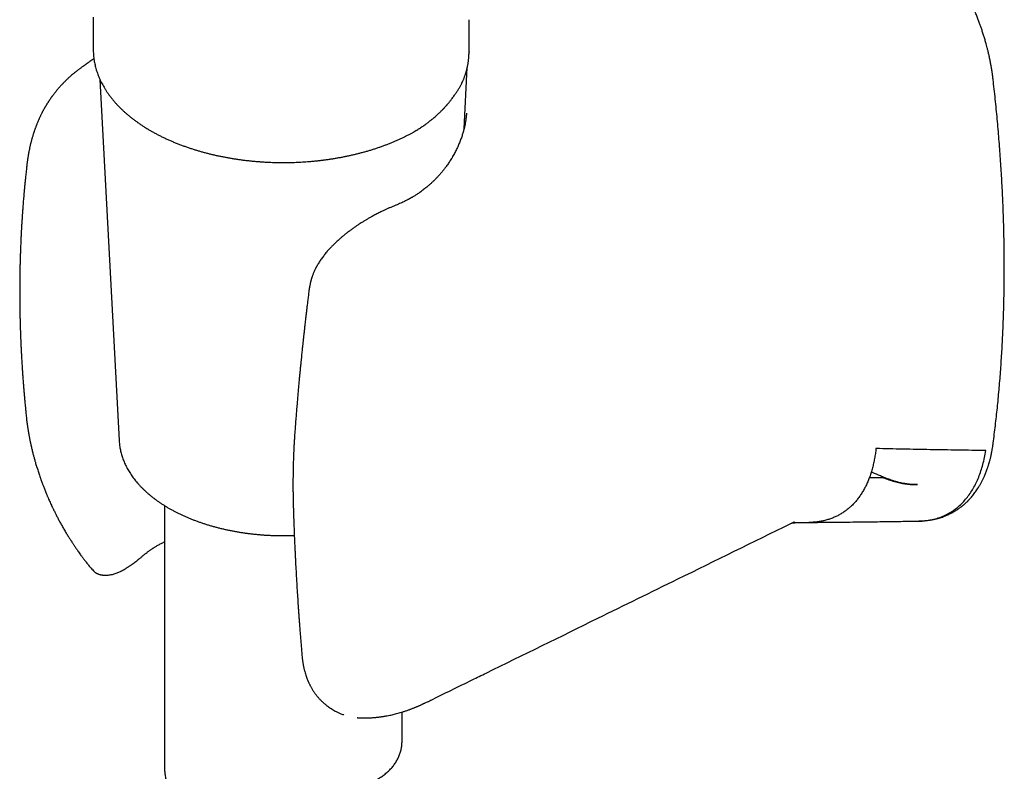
# Model space of a CAD drawing. Header units: millimetres. Extents: x 8 to 789, y 12 to 760.
# Tile 22 of 33: x 726 to 789, y 156 to 203. Entities that reach past the tile are written whole.
import ezdxf

# ---------------------------------------------------------------- set-up
doc = ezdxf.new("R2010")
doc.units = ezdxf.units.MM

msp = doc.modelspace()

# ---------------------------------------------------------------- linework, layer by layer
at = {"color": 7, "linetype": 'Continuous', "lineweight": 30}
for p, q in [((731.022, 203.396), (731.022, 201.352)), ((754.756, 201.191), (754.756, 203.232)), ((754.751, 201.198), (754.75, 201.191)), ((731.063, 200.759), (730.808, 200.586)), ((754.433, 196.336), (754.638, 200.209)), ((731.445, 199.457), (732.656, 176.655)), ((754.401, 199.459), (754.4, 199.456)), ((754.585, 197.328), (754.584, 197.318)), ((744.645, 186.126), (744.645, 186.13)), ((726.781, 178.296), (726.781, 178.29)), ((735.522, 172.556), (735.522, 156.011)), ((775.056, 171.418), (775.061, 171.421)), ((734.223, 169.444), (734.226, 169.445)), ((731.079, 168.398), (731.081, 168.395)), ((752.31, 160.259), (752.306, 160.257)), ((747.688, 159.166), (747.694, 159.166)), ((747.694, 159.166), (747.701, 159.166)), ((750.522, 157.728), (750.522, 159.517))]:
    msp.add_line(p, q, dxfattribs=at)
for points, knots in [([(787.84, 199.484), (787.835, 199.528), (787.825, 199.61), (787.81, 199.725), (787.796, 199.823), (787.785, 199.904), (787.775, 199.968), (787.768, 200.014), (787.763, 200.044), (787.76, 200.065), (787.757, 200.083), (787.753, 200.105), (787.75, 200.129), (787.742, 200.172), (787.731, 200.239), (787.715, 200.331), (787.696, 200.434), (787.675, 200.549), (787.65, 200.676), (787.615, 200.842), (787.572, 201.036), (787.522, 201.251), (787.473, 201.446), (787.428, 201.618), (787.387, 201.766), (787.351, 201.896), (787.315, 202.019), (787.278, 202.141), (787.241, 202.263), (787.202, 202.386), (787.162, 202.509), (787.112, 202.659), (787.05, 202.841), (786.971, 203.06), (786.883, 203.295), (786.785, 203.546), (786.676, 203.812), (786.555, 204.094), (786.426, 204.382), (786.289, 204.674), (786.146, 204.963), (786, 205.248), (785.852, 205.522), (785.706, 205.784), (785.549, 206.055), (785.381, 206.333), (785.204, 206.613), (785.033, 206.875), (784.867, 207.119), (784.704, 207.352), (784.543, 207.573), (784.383, 207.787), (784.223, 207.994), (784.062, 208.197), (783.901, 208.393), (783.768, 208.552), (783.662, 208.674), (783.584, 208.764), (783.508, 208.85), (783.43, 208.936), (783.346, 209.029), (783.259, 209.123), (783.169, 209.218), (783.079, 209.314), (782.98, 209.415), (782.873, 209.523), (782.76, 209.636), (782.646, 209.747), (782.534, 209.854), (782.427, 209.954), (782.323, 210.05), (782.222, 210.141), (782.124, 210.228), (782.029, 210.31), (781.939, 210.388), (781.869, 210.447), (781.817, 210.49), (781.784, 210.518), (781.753, 210.543), (781.726, 210.565), (781.703, 210.585), (781.679, 210.604), (781.65, 210.627), (781.611, 210.659), (781.558, 210.701), (781.491, 210.754), (781.409, 210.817), (781.314, 210.891), (781.245, 210.942), (781.209, 210.969)], [0, 0, 0, 0, 0.010575, 0.019769, 0.027581, 0.034013, 0.039065, 0.042737, 0.04495, 0.046228, 0.047663, 0.049347, 0.051281, 0.053465, 0.0596, 0.067123, 0.075012, 0.084007, 0.094107, 0.104842, 0.122931, 0.139545, 0.154683, 0.168348, 0.179303, 0.18909, 0.198425, 0.207794, 0.217199, 0.22664, 0.236116, 0.245627, 0.261276, 0.278134, 0.296246, 0.315613, 0.336238, 0.358124, 0.381274, 0.403611, 0.42683, 0.449549, 0.471491, 0.492656, 0.513034, 0.537773, 0.561177, 0.583258, 0.604023, 0.623893, 0.643726, 0.662419, 0.681107, 0.699794, 0.718247, 0.735809, 0.744747, 0.753423, 0.761838, 0.770043, 0.779085, 0.789381, 0.798352, 0.808098, 0.818619, 0.829917, 0.841991, 0.854371, 0.865826, 0.876922, 0.88766, 0.898038, 0.908057, 0.917718, 0.927018, 0.935439, 0.939172, 0.94257, 0.945632, 0.948358, 0.950749, 0.952804, 0.955474, 0.959386, 0.964701, 0.971419, 0.97954, 0.989067, 1, 1, 1, 1]), ([(731.022, 201.351), (731.022, 201.302), (731.023, 201.203), (731.031, 201.053), (731.044, 200.903), (731.062, 200.752), (731.086, 200.602), (731.115, 200.451), (731.149, 200.301), (731.189, 200.151), (731.234, 200.001), (731.284, 199.851), (731.34, 199.701), (731.401, 199.552), (731.468, 199.404), (731.54, 199.256), (731.618, 199.109), (731.701, 198.963), (731.79, 198.817), (731.884, 198.673), (731.983, 198.53), (732.088, 198.387), (732.198, 198.246), (732.313, 198.107), (732.433, 197.969), (732.559, 197.832), (732.69, 197.697), (732.826, 197.564), (732.966, 197.432), (733.112, 197.303), (733.262, 197.175), (733.417, 197.049), (733.577, 196.925), (733.742, 196.804), (733.91, 196.684), (734.084, 196.567), (734.261, 196.453), (734.443, 196.34), (734.629, 196.23), (734.819, 196.123), (735.013, 196.018), (735.211, 195.915), (735.412, 195.815), (735.617, 195.718), (735.826, 195.624), (736.039, 195.532), (736.255, 195.443), (736.474, 195.357), (736.689, 195.276), (736.907, 195.198), (737.119, 195.126), (737.334, 195.056), (737.544, 194.991), (737.755, 194.929), (737.968, 194.869), (738.184, 194.812), (738.401, 194.757), (738.619, 194.705), (738.84, 194.655), (739.062, 194.608), (739.285, 194.563), (739.51, 194.522), (739.735, 194.482), (739.962, 194.446), (740.19, 194.412), (740.419, 194.381), (740.648, 194.352), (740.878, 194.326), (741.108, 194.303), (741.339, 194.282), (741.568, 194.265), (741.797, 194.25), (742.022, 194.237), (742.24, 194.228), (742.438, 194.221), (742.61, 194.217), (742.8, 194.214), (742.935, 194.213), (743.022, 194.213)], [0, 0, 0, 0, 0.012609, 0.025521, 0.038461, 0.051433, 0.06444, 0.077487, 0.090575, 0.103707, 0.116885, 0.130112, 0.143388, 0.156714, 0.170092, 0.18352, 0.196998, 0.210525, 0.2241, 0.237722, 0.251387, 0.265093, 0.278839, 0.292621, 0.306438, 0.320285, 0.33416, 0.348061, 0.361985, 0.37593, 0.389893, 0.403873, 0.417867, 0.431873, 0.445891, 0.459919, 0.473956, 0.488001, 0.502053, 0.516112, 0.530177, 0.544248, 0.558326, 0.572411, 0.586502, 0.600602, 0.61471, 0.628827, 0.642956, 0.655642, 0.669756, 0.682433, 0.695108, 0.707778, 0.720444, 0.733106, 0.745762, 0.758414, 0.771061, 0.783702, 0.796337, 0.808965, 0.821585, 0.834196, 0.846797, 0.859384, 0.871956, 0.884507, 0.89703, 0.909514, 0.921942, 0.934279, 0.94646, 0.958325, 0.969396, 0.978357, 0.986068, 1, 1, 1, 1]), ([(754.403, 199.458), (754.411, 199.477), (754.43, 199.526), (754.459, 199.602), (754.487, 199.682), (754.512, 199.753), (754.534, 199.821), (754.554, 199.888), (754.575, 199.958), (754.595, 200.03), (754.613, 200.102), (754.629, 200.167), (754.643, 200.228), (754.657, 200.294), (754.672, 200.37), (754.687, 200.455), (754.701, 200.541), (754.713, 200.628), (754.722, 200.705), (754.729, 200.775), (754.735, 200.839), (754.74, 200.912), (754.745, 200.997), (754.749, 201.092), (754.749, 201.16), (754.749, 201.195)], [0, 0, 0, 0, 0.034063, 0.087198, 0.133838, 0.174114, 0.212598, 0.251575, 0.291045, 0.335031, 0.377183, 0.415118, 0.448837, 0.481915, 0.528722, 0.578438, 0.627484, 0.676507, 0.727692, 0.762467, 0.798689, 0.840309, 0.888256, 0.942529, 1, 1, 1, 1]), ([(730.808, 200.586), (730.789, 200.573), (730.753, 200.549), (730.705, 200.516), (730.669, 200.491), (730.641, 200.472), (730.617, 200.456), (730.592, 200.439), (730.564, 200.419), (730.535, 200.399), (730.507, 200.38), (730.479, 200.36), (730.445, 200.336), (730.403, 200.306), (730.355, 200.272), (730.297, 200.23), (730.233, 200.183), (730.166, 200.133), (730.102, 200.085), (730.037, 200.035), (729.968, 199.981), (729.887, 199.917), (729.798, 199.844), (729.703, 199.765), (729.613, 199.688), (729.527, 199.612), (729.448, 199.539), (729.371, 199.468), (729.295, 199.395), (729.219, 199.321), (729.151, 199.252), (729.088, 199.187), (729.027, 199.122), (728.96, 199.051), (728.888, 198.97), (728.813, 198.885), (728.744, 198.803), (728.69, 198.738), (728.647, 198.685), (728.609, 198.638), (728.568, 198.585), (728.526, 198.531), (728.487, 198.479), (728.453, 198.434), (728.423, 198.392), (728.395, 198.354), (728.366, 198.314), (728.336, 198.271), (728.304, 198.225), (728.275, 198.182), (728.25, 198.145), (728.227, 198.111), (728.204, 198.076), (728.178, 198.035), (728.147, 197.988), (728.115, 197.937), (728.086, 197.89), (728.062, 197.85), (728.039, 197.813), (728.016, 197.774), (727.99, 197.73), (727.964, 197.685), (727.94, 197.642), (727.914, 197.596), (727.884, 197.542), (727.846, 197.471), (727.802, 197.387), (727.757, 197.299), (727.718, 197.22), (727.684, 197.151), (727.649, 197.077), (727.619, 197.01), (727.593, 196.954), (727.576, 196.915), (727.559, 196.876), (727.54, 196.831), (727.516, 196.776), (727.491, 196.715), (727.467, 196.655), (727.444, 196.598), (727.422, 196.541), (727.398, 196.478), (727.375, 196.417), (727.355, 196.363), (727.338, 196.315), (727.32, 196.263), (727.301, 196.208), (727.284, 196.156), (727.27, 196.114), (727.257, 196.076), (727.244, 196.035), (727.223, 195.969), (727.199, 195.888), (727.173, 195.801), (727.151, 195.723), (727.13, 195.649), (727.111, 195.578), (727.093, 195.51), (727.076, 195.441), (727.058, 195.366), (727.041, 195.295), (727.026, 195.231), (727.011, 195.166), (726.995, 195.09), (726.979, 195.012), (726.965, 194.945), (726.955, 194.893), (726.946, 194.845), (726.937, 194.797), (726.928, 194.745), (726.918, 194.689), (726.907, 194.625), (726.895, 194.554), (726.884, 194.481), (726.874, 194.414), (726.864, 194.348), (726.855, 194.278), (726.845, 194.203), (726.836, 194.129), (726.828, 194.063), (726.822, 194.01), (726.817, 193.963), (726.812, 193.916), (726.808, 193.879), (726.806, 193.857), (726.806, 193.855)], [0, 0, 0, 0, 0.008902, 0.01614, 0.021621, 0.025505, 0.028501, 0.032011, 0.036074, 0.040511, 0.044481, 0.047883, 0.052579, 0.058457, 0.065483, 0.072309, 0.082973, 0.091782, 0.100574, 0.109606, 0.119493, 0.130145, 0.144588, 0.158705, 0.172501, 0.185539, 0.198612, 0.210033, 0.222607, 0.235661, 0.247728, 0.257353, 0.268442, 0.279647, 0.292794, 0.307812, 0.321317, 0.332137, 0.338816, 0.346439, 0.354778, 0.363542, 0.371921, 0.378691, 0.384727, 0.390938, 0.396365, 0.402971, 0.4106, 0.41737, 0.422738, 0.427204, 0.432681, 0.438562, 0.445645, 0.454046, 0.461132, 0.466819, 0.471675, 0.477476, 0.484311, 0.491064, 0.497225, 0.502796, 0.511445, 0.52042, 0.533965, 0.547556, 0.558156, 0.567568, 0.577259, 0.589371, 0.595851, 0.600988, 0.605746, 0.612053, 0.619969, 0.628549, 0.63736, 0.644719, 0.652171, 0.660961, 0.670307, 0.677442, 0.682879, 0.689776, 0.69852, 0.705212, 0.710751, 0.715208, 0.720488, 0.727424, 0.741402, 0.752774, 0.762278, 0.772104, 0.782199, 0.790132, 0.798774, 0.809201, 0.819329, 0.826587, 0.833884, 0.844592, 0.855905, 0.863937, 0.870104, 0.876023, 0.882126, 0.88859, 0.895654, 0.903279, 0.912767, 0.922501, 0.930711, 0.938101, 0.94704, 0.956929, 0.96599, 0.974346, 0.98143, 0.985734, 0.991645, 0.999195, 1, 1, 1, 1]), ([(753.758, 198.361), (753.782, 198.395), (753.827, 198.458), (753.892, 198.552), (753.953, 198.64), (754.01, 198.726), (754.064, 198.811), (754.115, 198.895), (754.163, 198.976), (754.208, 199.055), (754.249, 199.131), (754.281, 199.192), (754.305, 199.242), (754.325, 199.284), (754.348, 199.332), (754.374, 199.39), (754.392, 199.432), (754.402, 199.455)], [0, 0, 0, 0, 0.0966235, 0.1848666, 0.2673502, 0.3482733, 0.4277333, 0.5045251, 0.5780225, 0.6498415, 0.7170803, 0.7818357, 0.814849, 0.8498526, 0.8906613, 0.9406641, 1, 1, 1, 1]), ([(787.838, 176.428), (787.841, 176.453), (787.87, 176.661), (787.919, 177.055), (787.987, 177.61), (788.05, 178.168), (788.11, 178.729), (788.166, 179.292), (788.218, 179.858), (788.267, 180.426), (788.311, 180.997), (788.352, 181.571), (788.389, 182.147), (788.422, 182.726), (788.451, 183.307), (788.477, 183.89), (788.498, 184.476), (788.516, 185.064), (788.53, 185.655), (788.541, 186.247), (788.547, 186.842), (788.55, 187.44), (788.549, 188.039), (788.544, 188.641), (788.535, 189.244), (788.522, 189.85), (788.506, 190.458), (788.486, 191.068), (788.462, 191.68), (788.434, 192.294), (788.402, 192.91), (788.367, 193.528), (788.327, 194.147), (788.284, 194.769), (788.237, 195.392), (788.187, 196.017), (788.132, 196.644), (788.074, 197.273), (788.012, 197.903), (787.946, 198.535), (787.888, 199.062), (787.852, 199.379), (787.839, 199.484)], [0, 0, 0, 0, 0.003536, 0.029393, 0.055252, 0.081113, 0.106975, 0.132839, 0.158705, 0.184572, 0.210441, 0.236311, 0.262183, 0.288056, 0.31393, 0.339806, 0.365683, 0.391561, 0.417441, 0.443322, 0.469204, 0.495087, 0.520972, 0.546858, 0.572745, 0.598633, 0.624523, 0.650414, 0.676306, 0.702199, 0.728094, 0.753991, 0.779888, 0.805787, 0.831688, 0.85759, 0.883493, 0.909399, 0.935305, 0.961214, 0.987124, 1, 1, 1, 1]), ([(751.954, 196.593), (752.011, 196.634), (752.122, 196.714), (752.278, 196.834), (752.42, 196.948), (752.549, 197.056), (752.654, 197.148), (752.74, 197.225), (752.809, 197.289), (752.875, 197.351), (752.938, 197.413), (752.998, 197.471), (753.048, 197.522), (753.087, 197.562), (753.115, 197.591), (753.139, 197.617), (753.164, 197.643), (753.193, 197.674), (753.227, 197.711), (753.263, 197.75), (753.297, 197.788), (753.327, 197.822), (753.352, 197.851), (753.374, 197.876), (753.394, 197.9), (753.415, 197.924), (753.439, 197.953), (753.472, 197.992), (753.513, 198.042), (753.565, 198.106), (753.623, 198.181), (753.689, 198.267), (753.734, 198.329), (753.758, 198.362)], [0, 0, 0, 0, 0.0777, 0.150838, 0.219458, 0.283588, 0.343288, 0.380706, 0.417188, 0.452734, 0.487343, 0.521016, 0.552152, 0.571898, 0.588074, 0.600704, 0.614093, 0.631402, 0.652219, 0.674435, 0.695406, 0.715129, 0.729241, 0.742635, 0.755313, 0.767501, 0.782567, 0.801639, 0.829809, 0.86374, 0.903425, 0.948851, 1, 1, 1, 1]), ([(754.587, 197.331), (754.585, 197.295), (754.581, 197.227), (754.572, 197.126), (754.562, 197.035), (754.551, 196.95), (754.54, 196.871), (754.529, 196.797), (754.509, 196.685), (754.481, 196.538), (754.436, 196.344), (754.38, 196.132), (754.307, 195.895), (754.234, 195.688), (754.169, 195.519), (754.117, 195.392), (754.065, 195.272), (754.012, 195.156), (753.956, 195.038), (753.894, 194.913), (753.826, 194.784), (753.753, 194.652), (753.679, 194.524), (753.604, 194.401), (753.532, 194.287), (753.461, 194.181), (753.386, 194.071), (753.299, 193.95), (753.195, 193.811), (753.079, 193.666), (752.959, 193.523), (752.842, 193.39), (752.722, 193.26), (752.596, 193.131), (752.46, 192.998), (752.317, 192.866), (752.189, 192.754), (752.078, 192.662), (751.982, 192.585), (751.878, 192.503), (751.762, 192.417), (751.652, 192.338), (751.548, 192.267), (751.456, 192.205), (751.365, 192.146), (751.282, 192.094), (751.212, 192.052), (751.16, 192.021), (751.124, 192), (751.101, 191.987), (751.083, 191.976), (751.064, 191.966), (751.04, 191.952), (751.008, 191.934), (750.968, 191.912), (750.919, 191.885), (750.855, 191.851), (750.775, 191.809), (750.677, 191.76), (750.564, 191.706), (750.436, 191.647), (750.292, 191.583), (750.19, 191.542), (750.137, 191.52)], [0, 0, 0, 0, 0.018596, 0.035183, 0.049759, 0.06233, 0.073538, 0.084456, 0.095102, 0.1232, 0.150472, 0.183678, 0.218302, 0.254482, 0.274695, 0.293578, 0.310783, 0.32759, 0.344905, 0.363135, 0.382912, 0.402398, 0.422367, 0.441075, 0.458465, 0.474662, 0.490355, 0.50995, 0.531769, 0.556375, 0.580248, 0.602362, 0.623123, 0.646303, 0.66972, 0.693874, 0.718194, 0.732126, 0.746892, 0.762975, 0.780377, 0.799096, 0.812066, 0.825601, 0.839149, 0.850844, 0.860536, 0.868224, 0.872265, 0.875402, 0.877634, 0.879783, 0.883044, 0.887338, 0.892719, 0.899312, 0.90717, 0.918174, 0.930969, 0.945553, 0.961923, 0.980074, 1, 1, 1, 1]), ([(751.276, 196.157), (751.354, 196.203), (751.511, 196.296), (751.737, 196.441), (751.882, 196.542), (751.954, 196.593)], [0, 0, 0, 0, 0.329439, 0.664772, 1, 1, 1, 1]), ([(743.022, 194.213), (743.109, 194.213), (743.231, 194.214), (743.41, 194.217), (743.562, 194.22), (743.744, 194.226), (743.934, 194.233), (744.134, 194.243), (744.34, 194.255), (744.55, 194.27), (744.764, 194.288), (744.981, 194.307), (745.2, 194.33), (745.421, 194.355), (745.642, 194.383), (745.865, 194.414), (746.087, 194.447), (746.309, 194.483), (746.532, 194.521), (746.754, 194.563), (746.975, 194.607), (747.195, 194.653), (747.415, 194.703), (747.633, 194.755), (747.85, 194.809), (748.066, 194.866), (748.28, 194.926), (748.492, 194.989), (748.703, 195.054), (748.912, 195.122), (749.118, 195.192), (749.323, 195.265), (749.525, 195.34), (749.725, 195.417), (749.922, 195.498), (750.117, 195.58), (750.31, 195.665), (750.499, 195.753), (750.659, 195.829), (750.754, 195.877), (750.789, 195.894)], [0, 0, 0, 0, 0.030953, 0.043275, 0.063763, 0.085012, 0.107797, 0.131574, 0.156127, 0.181282, 0.206915, 0.232935, 0.259274, 0.285876, 0.312703, 0.339719, 0.366899, 0.394222, 0.421668, 0.449225, 0.476878, 0.504618, 0.532435, 0.560322, 0.588273, 0.616281, 0.644341, 0.672449, 0.700602, 0.728795, 0.757026, 0.785292, 0.813591, 0.841919, 0.870276, 0.89866, 0.927068, 0.955499, 0.983953, 1, 1, 1, 1]), ([(750.789, 195.894), (750.839, 195.919), (750.942, 195.971), (751.094, 196.054), (751.207, 196.116), (751.266, 196.151), (751.276, 196.157)], [0, 0, 0, 0, 0.2974413, 0.6177913, 0.9383983, 1, 1, 1, 1]), ([(726.807, 193.868), (726.8, 193.806), (726.787, 193.683), (726.767, 193.504), (726.75, 193.336), (726.734, 193.186), (726.721, 193.054), (726.709, 192.94), (726.7, 192.846), (726.693, 192.772), (726.688, 192.716), (726.684, 192.675), (726.681, 192.645), (726.678, 192.618), (726.676, 192.587), (726.672, 192.55), (726.668, 192.505), (726.663, 192.445), (726.655, 192.367), (726.647, 192.27), (726.638, 192.166), (726.626, 192.036), (726.614, 191.885), (726.6, 191.717), (726.588, 191.561), (726.577, 191.416), (726.567, 191.281), (726.557, 191.156), (726.549, 191.038), (726.541, 190.923), (726.533, 190.809), (726.526, 190.696), (726.52, 190.596), (726.514, 190.51), (726.51, 190.437), (726.505, 190.366), (726.501, 190.303), (726.498, 190.251), (726.496, 190.214), (726.495, 190.187), (726.493, 190.165), (726.492, 190.141), (726.49, 190.112), (726.488, 190.067), (726.484, 190.004), (726.48, 189.917), (726.474, 189.816), (726.468, 189.701), (726.462, 189.567), (726.454, 189.416), (726.447, 189.248), (726.439, 189.064), (726.431, 188.867), (726.423, 188.654), (726.416, 188.448), (726.409, 188.252), (726.405, 188.106), (726.402, 187.994), (726.4, 187.922), (726.399, 187.857), (726.397, 187.803), (726.396, 187.76), (726.396, 187.728), (726.395, 187.705), (726.395, 187.684), (726.394, 187.661), (726.394, 187.635), (726.393, 187.591), (726.391, 187.524), (726.389, 187.429), (726.387, 187.318), (726.385, 187.195), (726.384, 187.067), (726.382, 186.938), (726.38, 186.742), (726.378, 186.481), (726.377, 186.147), (726.377, 185.813), (726.379, 185.551), (726.38, 185.369), (726.381, 185.265), (726.383, 185.165), (726.384, 185.074), (726.385, 184.999), (726.386, 184.941), (726.386, 184.898), (726.387, 184.857), (726.388, 184.812), (726.389, 184.758), (726.39, 184.694), (726.391, 184.622), (726.393, 184.541), (726.395, 184.451), (726.397, 184.352), (726.401, 184.203), (726.406, 184.012), (726.413, 183.788), (726.419, 183.579), (726.426, 183.386), (726.432, 183.226), (726.437, 183.09), (726.442, 182.974), (726.447, 182.855), (726.453, 182.731), (726.459, 182.606), (726.464, 182.497), (726.468, 182.412), (726.471, 182.354), (726.473, 182.31), (726.475, 182.272), (726.477, 182.232), (726.48, 182.18), (726.483, 182.112), (726.488, 182.027), (726.493, 181.924), (726.5, 181.806), (726.507, 181.678), (726.518, 181.497), (726.532, 181.273), (726.549, 181.01), (726.567, 180.763), (726.581, 180.557), (726.594, 180.389), (726.604, 180.258), (726.613, 180.138), (726.622, 180.032), (726.629, 179.939), (726.636, 179.86), (726.64, 179.804), (726.644, 179.763), (726.646, 179.731), (726.65, 179.69), (726.655, 179.631), (726.662, 179.551), (726.671, 179.446), (726.682, 179.323), (726.694, 179.181), (726.709, 179.02), (726.726, 178.84), (726.745, 178.642), (726.763, 178.456), (726.775, 178.336), (726.78, 178.29)], [0, 0, 0, 0, 0.012168, 0.024417, 0.035485, 0.045374, 0.054086, 0.06162, 0.067978, 0.072578, 0.076278, 0.078907, 0.080762, 0.082267, 0.084239, 0.086698, 0.089644, 0.093077, 0.098593, 0.105029, 0.112112, 0.119015, 0.130752, 0.141732, 0.151956, 0.161425, 0.170309, 0.178408, 0.18594, 0.193412, 0.200844, 0.208236, 0.215589, 0.220372, 0.225137, 0.229885, 0.234139, 0.237492, 0.239944, 0.241431, 0.242713, 0.244294, 0.246176, 0.248359, 0.253003, 0.258604, 0.265162, 0.272677, 0.281147, 0.291139, 0.302078, 0.313957, 0.326775, 0.340532, 0.355226, 0.36669, 0.378666, 0.38351, 0.388347, 0.392565, 0.396044, 0.398834, 0.400854, 0.40215, 0.403412, 0.40488, 0.406553, 0.408431, 0.413464, 0.419557, 0.42671, 0.434887, 0.44327, 0.451516, 0.459626, 0.481228, 0.501801, 0.523809, 0.545397, 0.552104, 0.558773, 0.565377, 0.571284, 0.576237, 0.579636, 0.582371, 0.584641, 0.587446, 0.590925, 0.59508, 0.599616, 0.604752, 0.610487, 0.616822, 0.623706, 0.638997, 0.653274, 0.666538, 0.678789, 0.690029, 0.697175, 0.704546, 0.712143, 0.719965, 0.728013, 0.736012, 0.740613, 0.744283, 0.747022, 0.748962, 0.751408, 0.754694, 0.758821, 0.764331, 0.770858, 0.7784, 0.786755, 0.795009, 0.812676, 0.829295, 0.844869, 0.859397, 0.868271, 0.876622, 0.884151, 0.890831, 0.896663, 0.901647, 0.905783, 0.907335, 0.909247, 0.911827, 0.915075, 0.920442, 0.926996, 0.934735, 0.943658, 0.953766, 0.965058, 0.977532, 0.991189, 1, 1, 1, 1]), ([(750.139, 191.521), (750.075, 191.494), (749.949, 191.444), (749.762, 191.365), (749.586, 191.287), (749.419, 191.211), (749.263, 191.137), (749.118, 191.067), (748.985, 191), (748.863, 190.938), (748.744, 190.875), (748.63, 190.813), (748.524, 190.754), (748.429, 190.7), (748.318, 190.636), (748.18, 190.554), (748.026, 190.46), (747.875, 190.364), (747.728, 190.267), (747.572, 190.162), (747.408, 190.046), (747.237, 189.92), (747.064, 189.788), (746.898, 189.655), (746.745, 189.529), (746.609, 189.412), (746.489, 189.305), (746.383, 189.208), (746.294, 189.123), (746.219, 189.051), (746.155, 188.986), (746.094, 188.925), (746.036, 188.865), (745.977, 188.803), (745.913, 188.734), (745.84, 188.652), (745.759, 188.559), (745.675, 188.459), (745.592, 188.355), (745.511, 188.25), (745.434, 188.143), (745.359, 188.035), (745.289, 187.929), (745.232, 187.837), (745.187, 187.762), (745.154, 187.704), (745.126, 187.653), (745.101, 187.607), (745.076, 187.559), (745.048, 187.502), (745.012, 187.43), (744.973, 187.344), (744.934, 187.253), (744.9, 187.168), (744.871, 187.09), (744.849, 187.028), (744.832, 186.979), (744.819, 186.94), (744.807, 186.902), (744.796, 186.866), (744.785, 186.83), (744.775, 186.794), (744.764, 186.753), (744.751, 186.704), (744.735, 186.641), (744.718, 186.564), (744.699, 186.475), (744.679, 186.372), (744.66, 186.256), (744.649, 186.173), (744.644, 186.13)], [0, 0, 0, 0, 0.0280539, 0.0545258, 0.0794148, 0.102721, 0.1244442, 0.1442366, 0.1624955, 0.1792139, 0.1943818, 0.2114248, 0.2259084, 0.2380474, 0.2503706, 0.2714805, 0.2947714, 0.3139124, 0.3343878, 0.3562491, 0.3795565, 0.4043379, 0.4304636, 0.4555705, 0.4787128, 0.4998303, 0.5188787, 0.5358289, 0.5506657, 0.5626904, 0.5730918, 0.5833129, 0.5935966, 0.6029072, 0.6141815, 0.6273965, 0.6425188, 0.6588301, 0.6751729, 0.6915495, 0.7079631, 0.7244177, 0.7409158, 0.756288, 0.7659629, 0.7745773, 0.7821415, 0.7886639, 0.7950572, 0.8033399, 0.8135748, 0.8270542, 0.8407336, 0.8531711, 0.8643787, 0.8743655, 0.8800706, 0.8856251, 0.8910462, 0.8963342, 0.9014897, 0.906513, 0.9118415, 0.9187451, 0.9277519, 0.9385727, 0.9512067, 0.9656542, 0.9819173, 1, 1, 1, 1]), ([(744.642, 186.127), (744.629, 186.022), (744.604, 185.819), (744.568, 185.522), (744.534, 185.243), (744.502, 184.98), (744.473, 184.734), (744.446, 184.505), (744.422, 184.292), (744.399, 184.097), (744.379, 183.918), (744.361, 183.756), (744.344, 183.61), (744.33, 183.482), (744.318, 183.37), (744.307, 183.275), (744.299, 183.196), (744.292, 183.131), (744.286, 183.078), (744.281, 183.035), (744.277, 183), (744.274, 182.967), (744.269, 182.926), (744.263, 182.87), (744.255, 182.795), (744.246, 182.707), (744.235, 182.605), (744.222, 182.484), (744.207, 182.342), (744.19, 182.179), (744.172, 181.999), (744.152, 181.803), (744.131, 181.591), (744.108, 181.364), (744.084, 181.122), (744.059, 180.864), (744.033, 180.588), (744.006, 180.294), (743.977, 179.981), (743.948, 179.652), (743.917, 179.306), (743.887, 178.946), (743.856, 178.571), (743.824, 178.183), (743.792, 177.778), (743.772, 177.503), (743.761, 177.362)], [0, 0, 0, 0, 0.035653, 0.069396, 0.101231, 0.131156, 0.159173, 0.185282, 0.209482, 0.231774, 0.252158, 0.270634, 0.287202, 0.301862, 0.314613, 0.325457, 0.334391, 0.341582, 0.34762, 0.352558, 0.356397, 0.359618, 0.363569, 0.370458, 0.378932, 0.388991, 0.400635, 0.413865, 0.430546, 0.449145, 0.469658, 0.492085, 0.516427, 0.542197, 0.569813, 0.599277, 0.630589, 0.664367, 0.700062, 0.737672, 0.777198, 0.81864, 0.861207, 0.905623, 0.951888, 1, 1, 1, 1]), ([(726.78, 178.295), (726.785, 178.237), (726.796, 178.124), (726.814, 177.96), (726.833, 177.807), (726.851, 177.674), (726.867, 177.56), (726.881, 177.464), (726.895, 177.378), (726.906, 177.311), (726.913, 177.264), (726.919, 177.231), (726.924, 177.203), (726.928, 177.179), (726.932, 177.155), (726.937, 177.125), (726.945, 177.082), (726.955, 177.025), (726.967, 176.959), (726.98, 176.892), (726.992, 176.829), (727.005, 176.762), (727.019, 176.693), (727.033, 176.624), (727.046, 176.562), (727.059, 176.501), (727.071, 176.445), (727.083, 176.394), (727.094, 176.344), (727.106, 176.288), (727.122, 176.221), (727.144, 176.127), (727.171, 176.015), (727.202, 175.891), (727.23, 175.78), (727.256, 175.682), (727.278, 175.602), (727.295, 175.539), (727.308, 175.492), (727.319, 175.454), (727.33, 175.413), (727.345, 175.359), (727.371, 175.27), (727.406, 175.151), (727.448, 175.011), (727.505, 174.828), (727.578, 174.602), (727.647, 174.398), (727.695, 174.26), (727.719, 174.194), (727.74, 174.135), (727.757, 174.087), (727.771, 174.05), (727.784, 174.012), (727.802, 173.965), (727.826, 173.901), (727.856, 173.82), (727.893, 173.722), (727.936, 173.614), (727.98, 173.502), (728.025, 173.392), (728.077, 173.265), (728.137, 173.123), (728.204, 172.969), (728.266, 172.828), (728.324, 172.701), (728.372, 172.598), (728.409, 172.519), (728.437, 172.457), (728.468, 172.393), (728.503, 172.321), (728.543, 172.237), (728.603, 172.116), (728.682, 171.957), (728.783, 171.762), (728.893, 171.555), (729.012, 171.34), (729.14, 171.115), (729.254, 170.921), (729.348, 170.768), (729.414, 170.661), (729.472, 170.569), (729.522, 170.492), (729.562, 170.43), (729.592, 170.383), (729.615, 170.348), (729.636, 170.315), (729.663, 170.273), (729.697, 170.222), (729.735, 170.163), (729.776, 170.101), (729.822, 170.032), (729.871, 169.957), (729.927, 169.875), (729.988, 169.784), (730.058, 169.682), (730.137, 169.569), (730.226, 169.443), (730.329, 169.301), (730.447, 169.143), (730.582, 168.969), (730.732, 168.784), (730.897, 168.591), (731.016, 168.463), (731.078, 168.396)], [0, 0, 0, 0, 0.01735, 0.033548, 0.0486, 0.062517, 0.072658, 0.082106, 0.090667, 0.097933, 0.1015, 0.104642, 0.107359, 0.109654, 0.111603, 0.114359, 0.118307, 0.124023, 0.130858, 0.137391, 0.143448, 0.149031, 0.156631, 0.16314, 0.168909, 0.174666, 0.180432, 0.18497, 0.189514, 0.194653, 0.201024, 0.208493, 0.221411, 0.233137, 0.243682, 0.253043, 0.260992, 0.266476, 0.270928, 0.274351, 0.27749, 0.282516, 0.289562, 0.302895, 0.316214, 0.329458, 0.354745, 0.380679, 0.387587, 0.394173, 0.399754, 0.404321, 0.407876, 0.410572, 0.415132, 0.421304, 0.429081, 0.438458, 0.449366, 0.460389, 0.470944, 0.481035, 0.497386, 0.512376, 0.526066, 0.538614, 0.550007, 0.556468, 0.562045, 0.568193, 0.57542, 0.583722, 0.593096, 0.611612, 0.631319, 0.652196, 0.674237, 0.697436, 0.72172, 0.734589, 0.745903, 0.755666, 0.763883, 0.770564, 0.775708, 0.778894, 0.781904, 0.786422, 0.792283, 0.798629, 0.805359, 0.812473, 0.820898, 0.829802, 0.839537, 0.850655, 0.86316, 0.877046, 0.892302, 0.910654, 0.930629, 0.952199, 0.975335, 1, 1, 1, 1]), ([(743.761, 177.362), (743.754, 177.258), (743.739, 177.055), (743.72, 176.758), (743.704, 176.477), (743.69, 176.212), (743.679, 175.964), (743.669, 175.732), (743.661, 175.522), (743.655, 175.333), (743.65, 175.164), (743.646, 175.009), (743.643, 174.868), (743.641, 174.741), (743.639, 174.617), (743.637, 174.499), (743.636, 174.387), (743.635, 174.308), (743.634, 174.257), (743.634, 174.228), (743.634, 174.203), (743.634, 174.18), (743.634, 174.154), (743.633, 174.117), (743.633, 174.065), (743.633, 173.994), (743.633, 173.907), (743.633, 173.803), (743.633, 173.682), (743.634, 173.544), (743.635, 173.39), (743.637, 173.219), (743.64, 173.03), (743.644, 172.825), (743.649, 172.602), (743.653, 172.448), (743.656, 172.368)], [0, 0, 0, 0, 0.0638549, 0.1242868, 0.1813, 0.2348983, 0.2850844, 0.3318608, 0.3752292, 0.4119908, 0.4458906, 0.4769292, 0.5051068, 0.5304307, 0.5532939, 0.5791631, 0.6014151, 0.6200501, 0.6263813, 0.6321024, 0.637146, 0.6415116, 0.6458734, 0.6525928, 0.6633382, 0.6773919, 0.694754, 0.7154249, 0.7394051, 0.7666951, 0.7972957, 0.8312079, 0.8684327, 0.9089718, 0.9528268, 1, 1, 1, 1]), ([(732.656, 176.653), (732.658, 176.62), (732.663, 176.541), (732.676, 176.414), (732.694, 176.275), (732.718, 176.135), (732.748, 175.996), (732.782, 175.857), (732.822, 175.719), (732.867, 175.581), (732.917, 175.444), (732.972, 175.307), (733.032, 175.172), (733.097, 175.037), (733.168, 174.903), (733.243, 174.77), (733.324, 174.638), (733.409, 174.507), (733.5, 174.377), (733.595, 174.248), (733.695, 174.121), (733.8, 173.995), (733.91, 173.871), (734.025, 173.748), (734.144, 173.627), (734.268, 173.508), (734.396, 173.391), (734.529, 173.275), (734.666, 173.161), (734.807, 173.049), (734.952, 172.94), (735.102, 172.832), (735.255, 172.726), (735.413, 172.623), (735.574, 172.522), (735.739, 172.423), (735.908, 172.327), (736.08, 172.233), (736.255, 172.141), (736.434, 172.052), (736.616, 171.965), (736.802, 171.881), (736.99, 171.799), (737.181, 171.72), (737.376, 171.644), (737.573, 171.57), (737.772, 171.499), (737.975, 171.43), (738.179, 171.365), (738.387, 171.302), (738.596, 171.242), (738.807, 171.185), (739.021, 171.13), (739.237, 171.079), (739.454, 171.03), (739.673, 170.984), (739.894, 170.941), (740.116, 170.902), (740.34, 170.865), (740.565, 170.831), (740.791, 170.8), (741.019, 170.772), (741.247, 170.747), (741.476, 170.725), (741.706, 170.706), (741.937, 170.69), (742.168, 170.677), (742.399, 170.668), (742.631, 170.661), (742.863, 170.657), (743.095, 170.657), (743.327, 170.659), (743.534, 170.664), (743.664, 170.669), (743.716, 170.671)], [0, 0, 0, 0, 0.009489, 0.022985, 0.03649, 0.050008, 0.063544, 0.077102, 0.090685, 0.104297, 0.117939, 0.131615, 0.145326, 0.159073, 0.172855, 0.186674, 0.200529, 0.214418, 0.22834, 0.242294, 0.256277, 0.270288, 0.284324, 0.298382, 0.312461, 0.326558, 0.34067, 0.354796, 0.368933, 0.38308, 0.397234, 0.411393, 0.425557, 0.439725, 0.453894, 0.468063, 0.482233, 0.496401, 0.510567, 0.524732, 0.538893, 0.553051, 0.567206, 0.581358, 0.595506, 0.60965, 0.62379, 0.637926, 0.652058, 0.666187, 0.680312, 0.694433, 0.708551, 0.722665, 0.736776, 0.750884, 0.764989, 0.779092, 0.793191, 0.807289, 0.821384, 0.835477, 0.849569, 0.863658, 0.877747, 0.891834, 0.90592, 0.920006, 0.934091, 0.948175, 0.96226, 0.976344, 0.990429, 1, 1, 1, 1]), ([(780.447, 176.155), (780.434, 176.049), (780.409, 175.835), (780.358, 175.525), (780.297, 175.222), (780.225, 174.929), (780.143, 174.647), (780.052, 174.376), (779.951, 174.116), (779.84, 173.866), (779.719, 173.626), (779.586, 173.395), (779.443, 173.175), (779.291, 172.967), (779.128, 172.771), (778.957, 172.59), (778.778, 172.423), (778.591, 172.27), (778.395, 172.13), (778.191, 172.002), (777.977, 171.888), (777.754, 171.788), (777.523, 171.702), (777.285, 171.63), (777.042, 171.573), (776.795, 171.531), (776.542, 171.505), (776.347, 171.493), (776.235, 171.494), (776.21, 171.494)], [0, 0, 0, 0, 0.038345, 0.07669, 0.115037, 0.153384, 0.191728, 0.229387, 0.267047, 0.304711, 0.342375, 0.380723, 0.419068, 0.457411, 0.495753, 0.534097, 0.571758, 0.609419, 0.64708, 0.684741, 0.723086, 0.761432, 0.799777, 0.838122, 0.876466, 0.914124, 0.951783, 0.989443, 1, 1, 1, 1]), ([(787.378, 176.031), (786.792, 176.039), (785.625, 176.054), (783.884, 176.084), (782.16, 176.117), (781.016, 176.142), (780.447, 176.155)], [0, 0, 0, 0, 0.25378, 0.505039, 0.753778, 1, 1, 1, 1]), ([(783.13, 171.581), (783.17, 171.582), (783.245, 171.583), (783.35, 171.588), (783.442, 171.594), (783.521, 171.6), (783.587, 171.606), (783.664, 171.614), (783.755, 171.625), (783.85, 171.639), (783.926, 171.652), (783.987, 171.663), (784.048, 171.675), (784.108, 171.687), (784.162, 171.699), (784.216, 171.711), (784.305, 171.733), (784.422, 171.765), (784.569, 171.81), (784.708, 171.859), (784.851, 171.914), (785.015, 171.984), (785.204, 172.076), (785.416, 172.194), (785.612, 172.32), (785.752, 172.421), (785.84, 172.488), (785.887, 172.525), (785.931, 172.561), (785.971, 172.595), (786.011, 172.629), (786.054, 172.666), (786.101, 172.709), (786.149, 172.754), (786.195, 172.798), (786.238, 172.84), (786.275, 172.877), (786.309, 172.912), (786.343, 172.949), (786.399, 173.009), (786.47, 173.089), (786.562, 173.199), (786.65, 173.311), (786.739, 173.431), (786.821, 173.551), (786.889, 173.654), (786.945, 173.744), (786.991, 173.822), (787.041, 173.907), (787.088, 173.993), (787.13, 174.074), (787.171, 174.153), (787.212, 174.236), (787.252, 174.323), (787.296, 174.419), (787.34, 174.522), (787.386, 174.635), (787.43, 174.751), (787.469, 174.858), (787.503, 174.958), (787.532, 175.044), (787.558, 175.129), (787.581, 175.205), (787.601, 175.272), (787.619, 175.338), (787.639, 175.409), (787.659, 175.489), (787.68, 175.573), (787.7, 175.658), (787.716, 175.729), (787.727, 175.783), (787.735, 175.819), (787.742, 175.853), (787.748, 175.884), (787.754, 175.916), (787.761, 175.952), (787.77, 175.999), (787.781, 176.059), (787.794, 176.133), (787.808, 176.219), (787.823, 176.319), (787.833, 176.39), (787.838, 176.427)], [0, 0, 0, 0, 0.015503, 0.029425, 0.04176, 0.052505, 0.061658, 0.06927, 0.08565, 0.101145, 0.109266, 0.117843, 0.126856, 0.135425, 0.143094, 0.150284, 0.158499, 0.181354, 0.201023, 0.223446, 0.243508, 0.265525, 0.298767, 0.332786, 0.367774, 0.397402, 0.405751, 0.4146, 0.422723, 0.43003, 0.436403, 0.444512, 0.454038, 0.463012, 0.472537, 0.480804, 0.487822, 0.494475, 0.5014, 0.508597, 0.529029, 0.545923, 0.567863, 0.588053, 0.607437, 0.627367, 0.638283, 0.650448, 0.664163, 0.678152, 0.689411, 0.700871, 0.713556, 0.726302, 0.738541, 0.755231, 0.770429, 0.78604, 0.803204, 0.814548, 0.826277, 0.837995, 0.848066, 0.856328, 0.8643, 0.873671, 0.884206, 0.89495, 0.905799, 0.916618, 0.921447, 0.925969, 0.930184, 0.934093, 0.937715, 0.94202, 0.947557, 0.955069, 0.964071, 0.97456, 0.986537, 1, 1, 1, 1]), ([(783.143, 171.585), (783.227, 171.586), (783.436, 171.589), (783.758, 171.627), (784.112, 171.695), (784.453, 171.795), (784.78, 171.925), (785.092, 172.086), (785.388, 172.276), (785.666, 172.496), (785.926, 172.743), (786.166, 173.017), (786.388, 173.315), (786.591, 173.638), (786.773, 173.985), (786.936, 174.353), (787.079, 174.743), (787.2, 175.153), (787.302, 175.581), (787.353, 175.881), (787.378, 176.031)], [0, 0, 0, 0, 0.037513, 0.094084, 0.150709, 0.207414, 0.264229, 0.321193, 0.37815, 0.434943, 0.491617, 0.548204, 0.604732, 0.661223, 0.71769, 0.774146, 0.830599, 0.887055, 0.94352, 1, 1, 1, 1]), ([(780.913, 174.317), (780.624, 174.316), (780.328, 174.314), (780.032, 174.312), (780.025, 174.312)], [0, 0, 0, 0, 0.976206, 1, 1, 1, 1]), ([(781.03, 174.303), (780.928, 174.346), (780.657, 174.457), (780.364, 174.581), (780.172, 174.663), (780.149, 174.673)], [0, 0, 0, 0, 0.34864, 0.920386, 1, 1, 1, 1]), ([(780.913, 174.317), (781.03, 174.272), (781.262, 174.182), (781.606, 174.075), (781.945, 173.99), (782.277, 173.928), (782.603, 173.891), (782.863, 173.875), (783.012, 173.881), (783.058, 173.883)], [0, 0, 0, 0, 0.1556975, 0.3111382, 0.4663445, 0.6213369, 0.7761369, 0.9307701, 1, 1, 1, 1]), ([(783.066, 173.88), (783.058, 173.88), (783.04, 173.879), (783.003, 173.878), (782.956, 173.878), (782.898, 173.879), (782.828, 173.881), (782.75, 173.884), (782.67, 173.89), (782.595, 173.896), (782.529, 173.903), (782.472, 173.91), (782.424, 173.916), (782.384, 173.922), (782.348, 173.927), (782.308, 173.933), (782.26, 173.941), (782.192, 173.953), (782.109, 173.969), (782.014, 173.989), (781.922, 174.01), (781.833, 174.033), (781.744, 174.056), (781.652, 174.083), (781.551, 174.113), (781.439, 174.149), (781.315, 174.193), (781.177, 174.243), (781.08, 174.283), (781.03, 174.303)], [0, 0, 0, 0, 0.01701, 0.038792, 0.065413, 0.096915, 0.133322, 0.173872, 0.215445, 0.252461, 0.284861, 0.313157, 0.336636, 0.355293, 0.370644, 0.3898, 0.413668, 0.442256, 0.490011, 0.536427, 0.581122, 0.624089, 0.665326, 0.708642, 0.755384, 0.807872, 0.866125, 0.93016, 1, 1, 1, 1]), ([(743.656, 172.368), (743.66, 172.235), (743.668, 171.973), (743.681, 171.588), (743.695, 171.22), (743.708, 170.868), (743.722, 170.533), (743.735, 170.22), (743.748, 169.928), (743.761, 169.658), (743.773, 169.402), (743.785, 169.16), (743.797, 168.934), (743.808, 168.722), (743.819, 168.524), (743.829, 168.341), (743.838, 168.17), (743.851, 167.95), (743.867, 167.675), (743.891, 167.271), (743.922, 166.787), (743.952, 166.338), (743.975, 165.996), (743.991, 165.762), (744.009, 165.519), (744.028, 165.26), (744.048, 164.984), (744.071, 164.691), (744.095, 164.383), (744.121, 164.059), (744.148, 163.72), (744.178, 163.367), (744.199, 163.126), (744.209, 163.003)], [0, 0, 0, 0, 0.042692, 0.083633, 0.122823, 0.160262, 0.19595, 0.229887, 0.260281, 0.289119, 0.316401, 0.342127, 0.366297, 0.388911, 0.40997, 0.429473, 0.447438, 0.464941, 0.49982, 0.535359, 0.594329, 0.655033, 0.679356, 0.704016, 0.729959, 0.757481, 0.787192, 0.818547, 0.851547, 0.886192, 0.922483, 0.960418, 1, 1, 1, 1]), ([(752.31, 160.258), (753.192, 160.69), (754.366, 161.266), (757.893, 162.994), (762.221, 165.116), (768.631, 168.262), (772.688, 170.255), (775.061, 171.421)], [0, 0, 0, 0, 0.116278, 0.154851, 0.465061, 0.687022, 1, 1, 1, 1]), ([(775.056, 171.418), (775.072, 171.426), (775.104, 171.442), (775.146, 171.463), (775.181, 171.48), (775.204, 171.49), (775.221, 171.499), (775.233, 171.504), (775.243, 171.509), (775.253, 171.514), (775.263, 171.518), (775.272, 171.523), (775.279, 171.525), (775.283, 171.527), (775.287, 171.529), (775.292, 171.531), (775.296, 171.533), (775.298, 171.534), (775.298, 171.534), (775.298, 171.534)], [0, 0, 0, 0, 0.087344, 0.18136, 0.25681, 0.316074, 0.36372, 0.400425, 0.437028, 0.487028, 0.547851, 0.601124, 0.643334, 0.678029, 0.713345, 0.774944, 0.858906, 0.962748, 1, 1, 1, 1]), ([(775.161, 171.47), (775.164, 171.47), (775.183, 171.471), (775.224, 171.472), (775.275, 171.474), (775.326, 171.476), (775.378, 171.478), (775.434, 171.48), (775.494, 171.482), (775.557, 171.483), (775.621, 171.485), (775.683, 171.486), (775.736, 171.487), (775.777, 171.488), (775.812, 171.488), (775.852, 171.489), (775.9, 171.489), (775.976, 171.49), (776.08, 171.491), (776.167, 171.492), (776.211, 171.492)], [0, 0, 0, 0, 0.011162, 0.068796, 0.120188, 0.165721, 0.21522, 0.270198, 0.329246, 0.389742, 0.452705, 0.516256, 0.570118, 0.605144, 0.634901, 0.670952, 0.715263, 0.767807, 0.88225, 1, 1, 1, 1]), ([(776.209, 171.493), (776.211, 171.493), (776.454, 171.495), (776.932, 171.499), (777.635, 171.506), (778.32, 171.513), (778.985, 171.52), (779.632, 171.528), (780.242, 171.535), (780.818, 171.543), (781.36, 171.55), (781.886, 171.558), (782.396, 171.565), (782.89, 171.573), (783.214, 171.578), (783.373, 171.58)], [0, 0, 0, 0, 0.000827, 0.101656, 0.199827, 0.295341, 0.388199, 0.4784, 0.565946, 0.643863, 0.719551, 0.793007, 0.864234, 0.933232, 1, 1, 1, 1]), ([(734.227, 169.443), (734.26, 169.47), (734.321, 169.522), (734.412, 169.593), (734.497, 169.657), (734.573, 169.713), (734.642, 169.761), (734.703, 169.803), (734.76, 169.841), (734.816, 169.878), (734.876, 169.916), (734.943, 169.957), (735.021, 170.004), (735.108, 170.054), (735.203, 170.107), (735.303, 170.16), (735.406, 170.213), (735.48, 170.25), (735.519, 170.268), (735.522, 170.269)], [0, 0, 0, 0, 0.084292, 0.160625, 0.229143, 0.291393, 0.347761, 0.39839, 0.44101, 0.482849, 0.5293, 0.580389, 0.636124, 0.703589, 0.773666, 0.845453, 0.918951, 0.994162, 1, 1, 1, 1]), ([(731.078, 168.396), (731.087, 168.387), (731.104, 168.37), (731.131, 168.348), (731.155, 168.331), (731.177, 168.316), (731.198, 168.303), (731.218, 168.292), (731.24, 168.28), (731.263, 168.269), (731.288, 168.257), (731.315, 168.246), (731.357, 168.23), (731.415, 168.211), (731.481, 168.193), (731.536, 168.182), (731.585, 168.174), (731.634, 168.167), (731.686, 168.163), (731.746, 168.159), (731.813, 168.158), (731.909, 168.161), (732.027, 168.173), (732.162, 168.196), (732.29, 168.226), (732.412, 168.263), (732.526, 168.304), (732.631, 168.347), (732.721, 168.389), (732.79, 168.423), (732.845, 168.452), (732.897, 168.48), (732.944, 168.506), (732.983, 168.528), (733.017, 168.548), (733.05, 168.568), (733.088, 168.591), (733.129, 168.617), (733.175, 168.647), (733.223, 168.678), (733.275, 168.712), (733.325, 168.746), (733.377, 168.782), (733.43, 168.82), (733.503, 168.871), (733.597, 168.941), (733.712, 169.028), (733.804, 169.099), (733.867, 169.15), (733.908, 169.182), (733.954, 169.219), (734.008, 169.263), (734.072, 169.315), (734.144, 169.376), (734.197, 169.42), (734.224, 169.443)], [0, 0, 0, 0, 0.0172883, 0.0322304, 0.0451785, 0.0563156, 0.0655337, 0.0750797, 0.0826018, 0.0905801, 0.0990385, 0.1079823, 0.1170544, 0.1378534, 0.1564987, 0.1704686, 0.1837234, 0.1966592, 0.2100411, 0.224899, 0.2431661, 0.2623668, 0.2989754, 0.3333966, 0.367179, 0.4003147, 0.4328187, 0.464681, 0.4955018, 0.5135682, 0.532444, 0.5498602, 0.5657143, 0.579433, 0.5890297, 0.6002528, 0.6136274, 0.6287906, 0.6431926, 0.6622893, 0.6794241, 0.6971243, 0.7154699, 0.733959, 0.7525317, 0.7910988, 0.8319955, 0.8709501, 0.8833448, 0.8959193, 0.9110584, 0.9290399, 0.9498595, 0.9735137, 1, 1, 1, 1]), ([(744.212, 163), (744.215, 162.963), (744.222, 162.891), (744.234, 162.79), (744.247, 162.697), (744.261, 162.607), (744.276, 162.516), (744.294, 162.423), (744.314, 162.327), (744.336, 162.232), (744.363, 162.123), (744.398, 161.996), (744.442, 161.854), (744.489, 161.717), (744.528, 161.614), (744.558, 161.538), (744.579, 161.489), (744.602, 161.434), (744.628, 161.377), (744.657, 161.314), (744.686, 161.254), (744.714, 161.199), (744.744, 161.142), (744.779, 161.077), (744.824, 161), (744.87, 160.924), (744.915, 160.852), (744.964, 160.779), (745.016, 160.705), (745.07, 160.632), (745.121, 160.566), (745.168, 160.508), (745.216, 160.451), (745.267, 160.393), (745.324, 160.331), (745.382, 160.271), (745.447, 160.207), (745.519, 160.138), (745.6, 160.067), (745.677, 160.002), (745.748, 159.946), (745.813, 159.896), (745.892, 159.838), (745.991, 159.771), (746.111, 159.694), (746.239, 159.62), (746.353, 159.559), (746.448, 159.512), (746.529, 159.474), (746.616, 159.435), (746.715, 159.395), (746.793, 159.365), (746.839, 159.35), (746.848, 159.347)], [0, 0, 0, 0, 0.024272, 0.046609, 0.065698, 0.084434, 0.103947, 0.123835, 0.14431, 0.165018, 0.183892, 0.214097, 0.246089, 0.274559, 0.30253, 0.313281, 0.323753, 0.335039, 0.349079, 0.362082, 0.37667, 0.389541, 0.399385, 0.415425, 0.434633, 0.452915, 0.46947, 0.486371, 0.505951, 0.524806, 0.541631, 0.556808, 0.571094, 0.587053, 0.60444, 0.622163, 0.637999, 0.660203, 0.684422, 0.705426, 0.723774, 0.740897, 0.757777, 0.786621, 0.817823, 0.850382, 0.882164, 0.901452, 0.92065, 0.942322, 0.966581, 0.99339, 1, 1, 1, 1]), ([(747.701, 159.165), (747.726, 159.164), (747.772, 159.161), (747.832, 159.158), (747.877, 159.156), (747.912, 159.154), (747.943, 159.153), (747.981, 159.152), (748.029, 159.151), (748.09, 159.151), (748.158, 159.15), (748.229, 159.151), (748.299, 159.152), (748.36, 159.153), (748.414, 159.155), (748.473, 159.157), (748.543, 159.16), (748.626, 159.165), (748.715, 159.171), (748.812, 159.179), (748.91, 159.188), (749.007, 159.199), (749.102, 159.21), (749.197, 159.222), (749.294, 159.236), (749.396, 159.252), (749.519, 159.273), (749.662, 159.3), (749.815, 159.331), (749.962, 159.364), (750.106, 159.4), (750.256, 159.439), (750.41, 159.483), (750.545, 159.524), (750.658, 159.56), (750.747, 159.59), (750.833, 159.619), (750.919, 159.65), (751, 159.679), (751.08, 159.709), (751.159, 159.74), (751.236, 159.771), (751.306, 159.799), (751.367, 159.824), (751.43, 159.85), (751.501, 159.88), (751.574, 159.912), (751.643, 159.943), (751.707, 159.971), (751.764, 159.998), (751.81, 160.019), (751.847, 160.036), (751.883, 160.053), (751.929, 160.074), (751.993, 160.105), (752.078, 160.146), (752.187, 160.198), (752.265, 160.236), (752.307, 160.257)], [0, 0, 0, 0, 0.016247, 0.029097, 0.038523, 0.045077, 0.051509, 0.058184, 0.069369, 0.082367, 0.097109, 0.113215, 0.128772, 0.141819, 0.152854, 0.16391, 0.180579, 0.197848, 0.217618, 0.239302, 0.261306, 0.281696, 0.302793, 0.323794, 0.34443, 0.366174, 0.390853, 0.425644, 0.459761, 0.49082, 0.521824, 0.554316, 0.588035, 0.622096, 0.641995, 0.660887, 0.679288, 0.697273, 0.715848, 0.731175, 0.748522, 0.766385, 0.780713, 0.793106, 0.80533, 0.821017, 0.838115, 0.85202, 0.865452, 0.878806, 0.889237, 0.894898, 0.902874, 0.913183, 0.925835, 0.946369, 0.971102, 1, 1, 1, 1]), ([(735.522, 156.011), (735.522, 155.991), (735.522, 155.928), (735.527, 155.819), (735.537, 155.686), (735.554, 155.551), (735.575, 155.415), (735.603, 155.277), (735.645, 155.095), (735.712, 154.866), (735.811, 154.592), (735.931, 154.319), (736.071, 154.048), (736.205, 153.827), (736.322, 153.654), (736.417, 153.523), (736.522, 153.391), (736.635, 153.259), (736.754, 153.132), (736.88, 153.01), (737.011, 152.893), (737.149, 152.783), (737.292, 152.681), (737.428, 152.596), (737.555, 152.525), (737.672, 152.467), (737.791, 152.416), (737.912, 152.37), (738.036, 152.332), (738.162, 152.301), (738.289, 152.277), (738.416, 152.262), (738.543, 152.254), (738.669, 152.254), (738.795, 152.26), (738.921, 152.273), (739.047, 152.292), (739.216, 152.325), (739.391, 152.37), (739.574, 152.426), (739.771, 152.494), (740.016, 152.589), (740.31, 152.716), (740.607, 152.852), (740.91, 152.994), (741.173, 153.114), (741.39, 153.21), (741.559, 153.282), (741.731, 153.353), (741.91, 153.422), (742.096, 153.489), (742.289, 153.553), (742.486, 153.615), (742.688, 153.673), (742.894, 153.729), (743.103, 153.781), (743.316, 153.831), (743.529, 153.878), (743.741, 153.922), (743.952, 153.964), (744.164, 154.004), (744.377, 154.043), (744.589, 154.081), (744.801, 154.117), (745.013, 154.154), (745.214, 154.188), (745.405, 154.221), (745.645, 154.264), (745.943, 154.317), (746.293, 154.385), (746.635, 154.456), (746.969, 154.533), (747.291, 154.615), (747.603, 154.705), (747.902, 154.802), (748.19, 154.908), (748.465, 155.023), (748.727, 155.148), (748.935, 155.262), (749.097, 155.36), (749.218, 155.439), (749.335, 155.521), (749.447, 155.607), (749.554, 155.695), (749.656, 155.786), (749.753, 155.881), (749.845, 155.979), (749.932, 156.079), (750.013, 156.183), (750.088, 156.289), (750.157, 156.397), (750.218, 156.504), (750.274, 156.613), (750.324, 156.723), (750.368, 156.836), (750.407, 156.951), (750.441, 157.069), (750.468, 157.188), (750.491, 157.31), (750.507, 157.434), (750.517, 157.559), (750.522, 157.657), (750.521, 157.714), (750.521, 157.728)], [0, 0, 0, 0, 0.003901, 0.012181, 0.020461, 0.028769, 0.037077, 0.04541, 0.05375, 0.069996, 0.086333, 0.102716, 0.119183, 0.135696, 0.143972, 0.152255, 0.161331, 0.170407, 0.179523, 0.18864, 0.197809, 0.206978, 0.216212, 0.225445, 0.232304, 0.239164, 0.246064, 0.252965, 0.259918, 0.26687, 0.27388, 0.28089, 0.287743, 0.294596, 0.301496, 0.308396, 0.315335, 0.322273, 0.336202, 0.3444, 0.352598, 0.369033, 0.385209, 0.401404, 0.417711, 0.434042, 0.442437, 0.450832, 0.459261, 0.467689, 0.476453, 0.485218, 0.494052, 0.502887, 0.5118, 0.520713, 0.5297, 0.538688, 0.547437, 0.556187, 0.564997, 0.573808, 0.582678, 0.591549, 0.60047, 0.609392, 0.617155, 0.624926, 0.640558, 0.656241, 0.672016, 0.687836, 0.703699, 0.719499, 0.735382, 0.751307, 0.767311, 0.783358, 0.799444, 0.808072, 0.816707, 0.825392, 0.834077, 0.842791, 0.851505, 0.860274, 0.869044, 0.877844, 0.886644, 0.895472, 0.904308, 0.91266, 0.921018, 0.929425, 0.937832, 0.946267, 0.954702, 0.96319, 0.971678, 0.980195, 0.988711, 0.997253, 1, 1, 1, 1])]:
    msp.add_open_spline(points, degree=3, knots=knots, dxfattribs=at)

doc.saveas('drawing.dxf')
